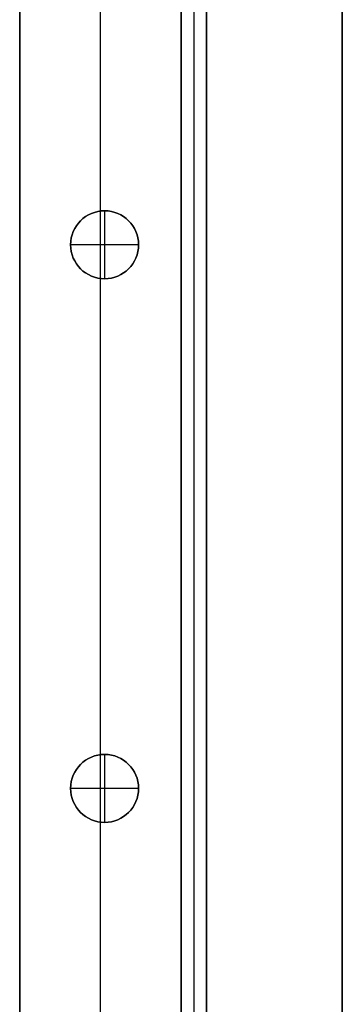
# Model space of a CAD drawing. Header units: millimetres. Extents: x -9 to 941, y -614 to 1386.
# Tile 11 of 30: x 903 to 941, y -472 to -356. Entities that reach past the tile are written whole.
import ezdxf

# ---------------------------------------------------------------- set-up
doc = ezdxf.new("R2010")
doc.units = ezdxf.units.MM
doc.header["$MEASUREMENT"] = 0

msp = doc.modelspace()

# ---------------------------------------------------------------- linework, layer by layer
for p, q in [((902.91, 385.55, -36.5), (902.91, -547.28, -36.5)), ((921.91, 385.55, -36.5), (921.91, -555.15, -36.5)), ((921.91, 385.25, -20.5), (921.91, -494.6, -20.5)), ((923.41, 385.25, -0.5), (923.41, -494.6, -0.5)), ((923.41, 385.25, -40.5), (923.41, -494.6, -40.5)), ((924.91, 385.25, -20.5), (924.91, -494.6, -20.5)), ((940.91, -596.45, 9), (940.91, 385.55, 9)), ((912.41, -474.48, -72.5), (912.41, -258.42, -72.5)), ((912.41, -378.48, -0.5), (912.41, -322.42, -0.5)), ((912.91, -378.45, -0.5), (912.91, -378.45, -22.5)), ((912.91, -378.45, -22.5), (912.91, -386.45, -22.5)), ((912.91, -378.45, 11.5), (912.91, -378.45, -0.5)), ((912.91, -378.45, 11.5), (912.91, -386.45, 11.5)), ((908.91, -382.45, -0.5), (908.91, -382.45, -22.5)), ((916.91, -382.45, -22.5), (908.91, -382.45, -22.5)), ((908.91, -382.45, 11.5), (908.91, -382.45, -0.5)), ((916.91, -382.45, 11.5), (908.91, -382.45, 11.5)), ((916.91, -382.45, -0.5), (916.91, -382.45, -22.5)), ((916.91, -382.45, 11.5), (916.91, -382.45, -0.5)), ((912.41, -442.48, -0.5), (912.41, -386.42, -0.5)), ((912.91, -386.45, -0.5), (912.91, -386.45, -22.5)), ((912.91, -386.45, 11.5), (912.91, -386.45, -0.5)), ((912.91, -442.45, -0.5), (912.91, -442.45, -22.5)), ((912.91, -442.45, -22.5), (912.91, -450.45, -22.5)), ((912.91, -442.45, 11.5), (912.91, -442.45, -0.5)), ((912.91, -442.45, 11.5), (912.91, -450.45, 11.5)), ((908.91, -446.45, -0.5), (908.91, -446.45, -22.5)), ((916.91, -446.45, -22.5), (908.91, -446.45, -22.5)), ((908.91, -446.45, 11.5), (908.91, -446.45, -0.5)), ((916.91, -446.45, 11.5), (908.91, -446.45, 11.5)), ((916.91, -446.45, -0.5), (916.91, -446.45, -22.5)), ((916.91, -446.45, 11.5), (916.91, -446.45, -0.5)), ((912.41, -476, -0.5), (912.41, -450.42, -0.5)), ((912.91, -450.45, -0.5), (912.91, -450.45, -22.5)), ((912.91, -450.45, 11.5), (912.91, -450.45, -0.5))]:
    msp.add_line(p, q)
for centre in [(912.91, -382.45, -11.5), (912.91, -382.45, 5.5), (912.91, -446.45, -11.5), (912.91, -446.45, 5.5)]:
    msp.add_circle(centre, 4)
for centre, start, end in [((912.91, -382.45, -0.5), 90, 270), ((912.91, -382.45, -22.5), 90, 270), ((912.91, -382.45, -0.5), 0, 180), ((912.91, -382.45, 11.5), 0, 180), ((912.91, -382.45, -0.5), 270, 90), ((912.91, -382.45, -22.5), 270, 90), ((912.91, -382.45, -0.5), 180, 0), ((912.91, -382.45, 11.5), 180, 0), ((912.91, -446.45, -0.5), 90, 270), ((912.91, -446.45, -22.5), 90, 270), ((912.91, -446.45, -0.5), 0, 180), ((912.91, -446.45, 11.5), 0, 180), ((912.91, -446.45, -0.5), 270, 90), ((912.91, -446.45, -22.5), 270, 90), ((912.91, -446.45, -0.5), 180, 0), ((912.91, -446.45, 11.5), 180, 0)]:
    msp.add_arc(centre, 4, start, end)
for points in [[(902.91, 385.55, -0.5), (902.91, -47.3, -0.5), (902.91, -480.15, -0.5)], [(902.91, -547.28, -72.5), (902.91, -80.86, -72.5), (902.91, 385.55, -72.5)], [(921.91, -480.15, -0.5), (921.91, -47.3, -0.5), (921.91, 385.55, -0.5)], [(921.91, 385.55, -72.5), (921.91, -84.8, -72.5), (921.91, -555.15, -72.5)], [(921.91, 385.25, -0.5), (921.91, -54.68, -0.5), (921.91, -494.6, -0.5)], [(921.91, -494.6, -40.5), (921.91, -54.68, -40.5), (921.91, 385.25, -40.5)], [(924.91, -494.6, -0.5), (924.91, -54.68, -0.5), (924.91, 385.25, -0.5)], [(924.91, 385.25, -40.5), (924.91, -54.68, -40.5), (924.91, -494.6, -40.5)], [(940.91, 385.55, -0.5), (940.91, -105.45, -0.5), (940.91, -596.45, -0.5)], [(940.91, -596.45, 18.5), (940.91, -105.45, 18.5), (940.91, 385.55, 18.5)]]:
    msp.add_open_spline(points, degree=2)

doc.saveas('drawing.dxf')
